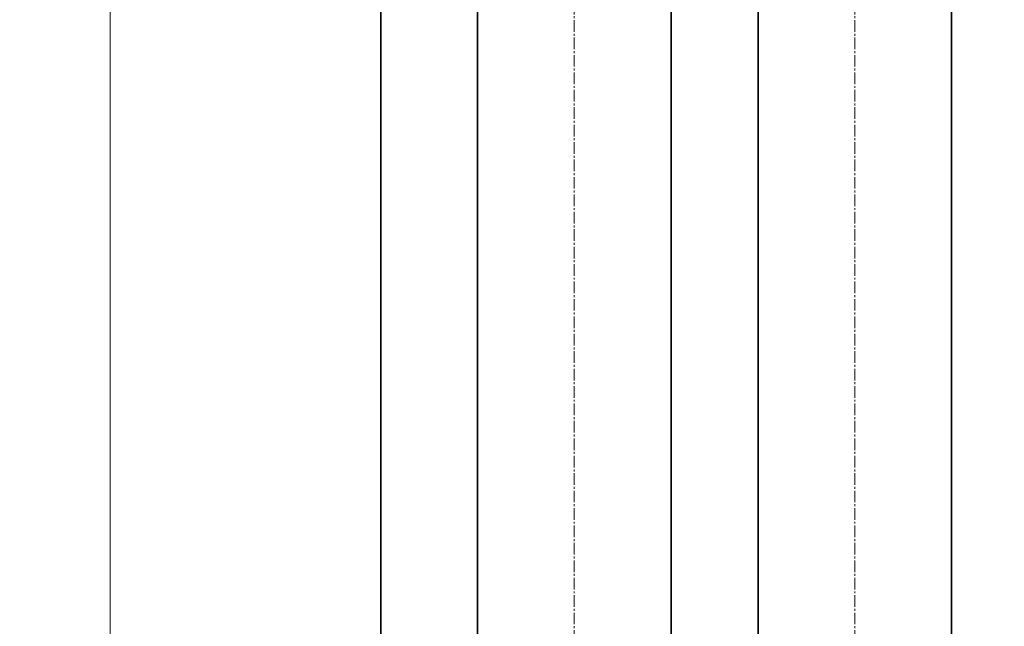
# Model space of a CAD drawing. Header units: millimetres. Extents: x 2945 to 26725, y -1082 to 16127.
# Tile 3 of 151: x 4472 to 5490, y 6734 to 7361. Entities that reach past the tile are written whole.
import ezdxf

# ---------------------------------------------------------------- set-up
doc = ezdxf.new("R2010")
doc.units = ezdxf.units.MM
doc.linetypes.add('点画线', pattern=[18, 12, -2, 2, -2])
doc.layers.get('0').update_dxf_attribs({"lineweight": 35})
for name, color, linetype, lineweight in [('中心线层', 1, '点画线', 18), ('几何体', 7, 'Continuous', 35), ('尺寸线层', 3, 'Continuous', 18)]:
    doc.layers.add(name, color=color, linetype=linetype, lineweight=lineweight)
doc.styles.add('标准', font='txt', dxfattribs={"width": 0.667})
doc.dimstyles.new('GB_尺寸', dxfattribs={"dimtxt": 3.5, "dimasz": 4, "dimexe": 2, "dimexo": 0, "dimtad": 1, "dimdsep": 46, "dimtxsty": '标准', "dimblk": '_CAXARROW', "dimcen": 0, "dimdle": 8, "dimazin": 2, "dimtfac": 0.707107, "dimtdec": 3, "dimtmove": 2, "dimatfit": 3, "dimfxl": 0, "dimfrac": 2, "dimtolj": 1, "dimarcsym": 0})

# ---------------------------------------------------------------- blocks, each defined once
blk = doc.blocks.new('*X160')
at = {"layer": '尺寸线层', "linetype": 'Continuous'}
for points in [[(4565.5, 7966.9), (4575.5, 7886.9), (4555.5, 7886.9)], [(4565.5, 4956.9), (4575.5, 5036.9), (4555.5, 5036.9)]]:
    blk.add_hatch(color=0, dxfattribs=at).paths.add_polyline_path(points, flags=0)
at = {"layer": '尺寸线层', "color": 0, "linetype": 'Continuous'}
for p, q in [((9590.3, 7966.9), (4525.5, 7966.9)), ((4565.5, 7966.9), (4565.5, 4956.9)), ((9680.3, 4956.9), (4525.5, 4956.9))]:
    blk.add_line(p, q, dxfattribs=at)
at = {"layer": '尺寸线层', "color": 0, "insert": (4518.4, 6461.9), "char_height": 70, "width": 255.104, "attachment_point": 5, "rotation": 90, "line_spacing_factor": 1.15057, "style": '标准'}
blk.add_mtext('\\T1.1;3010', dxfattribs=at)
blk = doc.blocks.new('_CAXARROW')
blk.add_hatch(color=0).paths.add_polyline_path([(0, 0), (-1, 0.125), (-1, -0.125)], flags=0)

msp = doc.modelspace()

# ---------------------------------------------------------------- linework, layer by layer
at = {"layer": '中心线层'}
for p, q in [((5045.254, 7900.461), (5045.254, 5098.61)), ((5335.254, 7900.461), (5335.254, 5098.61))]:
    msp.add_line(p, q, dxfattribs=at)
at = {"layer": '几何体'}
for p, q in [((4845.254, 5236.852), (4845.254, 7681.852)), ((4945.254, 7656.852), (4945.254, 5256.852)), ((5145.254, 5256.852), (5145.254, 7656.852)), ((5235.254, 7656.852), (5235.254, 5256.852)), ((5435.254, 5256.852), (5435.254, 7656.852))]:
    msp.add_line(p, q, dxfattribs=at)

# ---------------------------------------------------------------- dimensions: what is measured, and where the dimension line sits
at = {"layer": '尺寸线层'}
dim = msp.add_linear_dim(base=(4565.488, 4956.852), p1=(9590.254, 7966.852), p2=(9680.254, 4956.852), angle=270, dimstyle='GB_尺寸', override={"dimscale": 20, "dimsah": 1, "dimtfill": 1, "dimtzin": 0}, dxfattribs=at)
dim.commit()
dim.dimension.update_dxf_attribs({"geometry": '*X160', "text_midpoint": (4518.366, 6461.852), "dimtype": 160})

doc.saveas('drawing.dxf')
